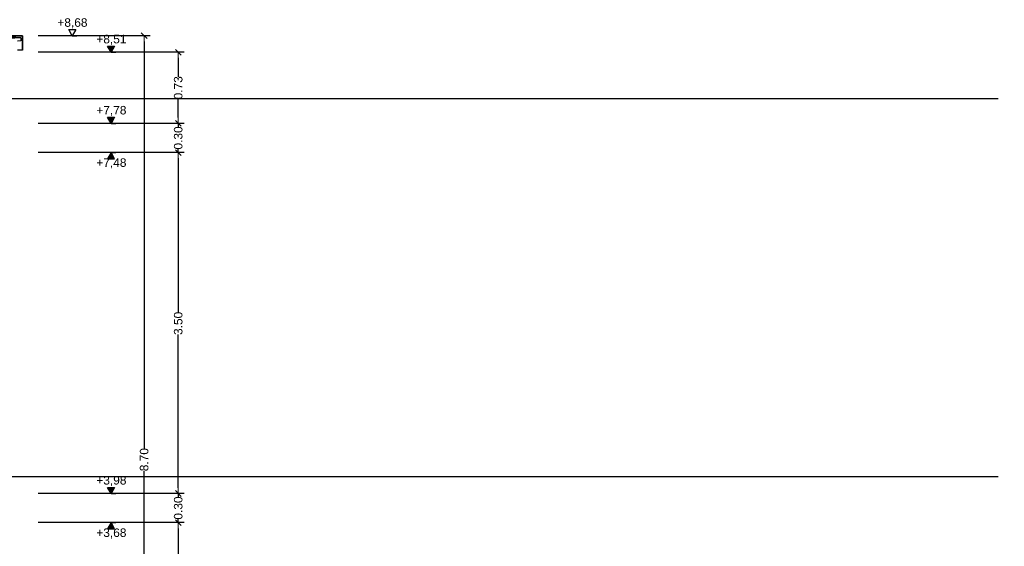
# Model space of a CAD drawing. Header units: metres. Extents: x -12 to 62.3, y -22.2 to 2.8.
# Tile 213 of 214: x 45.8 to 55.9, y -6.7 to -1.3. Entities that reach past the tile are written whole.
import ezdxf

# ---------------------------------------------------------------- set-up
doc = ezdxf.new("R2010")
doc.units = ezdxf.units.M
doc.header["$LTSCALE"] = 20
doc.header["$MEASUREMENT"] = 0
doc.linetypes.add('Strichlinie eng', pattern=[0.115, 0.075, -0.04])
doc.layers.get('0').update_dxf_attribs({"color": 8, "lineweight": 9})
doc.layers.get('Defpoints').update_dxf_attribs({"color": 8, "lineweight": 9})
doc.layers.add('Neubau__ GHIW- Attika Fassade', color=8, linetype='Continuous')
doc.layers.add('Neubau_T-Bemaßung', color=8, linetype='Continuous')
doc.styles.add('ERSTELLTER_STIL_2', font='arial.ttf')
doc.dimstyles.new('ERSTELLTER_STIL__1', dxfattribs={"dimtxt": 0.0875, "dimasz": 0.059375, "dimexe": 0.18, "dimexo": 0.0625, "dimgap": 0, "dimtad": 1, "dimzin": 0, "dimdsep": 46, "dimtxsty": 'ERSTELLTER_STIL_2', "dimblk": 'ARROWHEAD_6', "dimblk1": 'ARROWHEAD_6', "dimblk2": 'ARROWHEAD_6', "dimcen": 0.09, "dimclrd": 7, "dimclre": 7, "dimclrt": 7, "dimazin": 0, "dimtfac": 1, "dimtdec": 4, "dimtmove": 0, "dimatfit": 3, "dimfxl": 1, "dimtolj": 1, "dimtzin": 0, "dimarcsym": 0})

# ---------------------------------------------------------------- blocks, each defined once
blk = doc.blocks.new('ARROWHEAD_6')
at = {"color": 0, "linetype": 'Continuous', "lineweight": 0}
for p, q in [((0, 0), (-1, 0)), ((-0.5, -0.5), (0.5, 0.5))]:
    blk.add_line(p, q, dxfattribs=at)
blk = doc.blocks.new('*D461')
at = {"layer": 'Defpoints', "color": 0, "linetype": 'Continuous', "transparency": 16777216}
for p in [(42.786, -6.025), (55.892, -6.025), (45.355, -6.195)]:
    blk.add_point(p, dxfattribs=at)
at = {"layer": 'Neubau_T-Bemaßung', "linetype": 'Continuous', "lineweight": -2, "transparency": 16777216}
for p, q in [((42.786, -6.025), (42.786, -5.927)), ((55.829, -6.025), (42.606, -6.025)), ((42.786, -6.136), (42.786, -6.084)), ((45.292, -6.195), (42.606, -6.195))]:
    blk.add_line(p, q, dxfattribs=at)
at = {"layer": 'Neubau_T-Bemaßung', "linetype": 'Continuous', "lineweight": -2, "transparency": 16777216, "xscale": 0.059375, "yscale": 0.059375, "zscale": 0.059375}
for p, rotation in [((42.786, -6.025), 90), ((42.786, -6.195), 270)]:
    blk.add_blockref('ARROWHEAD_6', p, dxfattribs=dict(at, rotation=rotation))
at = {"layer": 'Neubau_T-Bemaßung', "linetype": 'Continuous', "transparency": 16777216, "insert": (42.9, -5.927), "char_height": 0.0875, "attachment_point": 5, "rotation": 90, "style": 'ERSTELLTER_STIL_2'}
blk.add_mtext('\\A1;0.17', dxfattribs=at)
blk = doc.blocks.new('*D462')
at = {"layer": 'Defpoints', "color": 0, "linetype": 'Continuous', "transparency": 16777216}
for p in [(42.69, -3.025), (42.9, -3.025), (55.892, -6.025)]:
    blk.add_point(p, dxfattribs=at)
at = {"layer": 'Neubau_T-Bemaßung', "linetype": 'Continuous', "lineweight": -2, "transparency": 16777216}
for p, q in [((42.752, -3.025), (43.08, -3.025)), ((42.9, -3.084), (42.9, -4.415)), ((42.9, -5.966), (42.9, -4.642)), ((55.829, -6.025), (42.72, -6.025))]:
    blk.add_line(p, q, dxfattribs=at)
at = {"layer": 'Neubau_T-Bemaßung', "linetype": 'Continuous', "lineweight": -2, "transparency": 16777216, "xscale": 0.059375, "yscale": 0.059375, "zscale": 0.059375}
for p, rotation in [((42.9, -3.025), 90), ((42.9, -6.025), 270)]:
    blk.add_blockref('ARROWHEAD_6', p, dxfattribs=dict(at, rotation=rotation))
at = {"layer": 'Neubau_T-Bemaßung', "linetype": 'Continuous', "transparency": 16777216, "insert": (42.9, -4.529), "char_height": 0.0875, "attachment_point": 5, "rotation": 90, "style": 'ERSTELLTER_STIL_2'}
blk.add_mtext('\\A1;3.00', dxfattribs=at)
blk = doc.blocks.new('*D466')
at = {"layer": 'Defpoints', "color": 0, "linetype": 'Continuous', "transparency": 16777216}
for p in [(42.9, -2.145), (55.892, -2.145), (43.301, -2.395)]:
    blk.add_point(p, dxfattribs=at)
at = {"layer": 'Neubau_T-Bemaßung', "linetype": 'Continuous', "lineweight": -2, "transparency": 16777216}
for p, q in [((42.9, -2.086), (42.9, -2.026)), ((55.829, -2.145), (42.72, -2.145)), ((42.9, -2.145), (42.9, -2.156)), ((43.239, -2.395), (42.72, -2.395)), ((42.9, -2.395), (42.9, -2.384)), ((42.9, -2.454), (42.9, -2.514))]:
    blk.add_line(p, q, dxfattribs=at)
at = {"layer": 'Neubau_T-Bemaßung', "linetype": 'Continuous', "lineweight": -2, "transparency": 16777216, "xscale": 0.059375, "yscale": 0.059375, "zscale": 0.059375}
for p, rotation in [((42.9, -2.145), 270), ((42.9, -2.395), 90)]:
    blk.add_blockref('ARROWHEAD_6', p, dxfattribs=dict(at, rotation=rotation))
at = {"layer": 'Neubau_T-Bemaßung', "linetype": 'Continuous', "transparency": 16777216, "insert": (42.9, -2.27), "char_height": 0.0875, "attachment_point": 5, "rotation": 90, "style": 'ERSTELLTER_STIL_2'}
blk.add_mtext('\\A1;0.25', dxfattribs=at)
blk = doc.blocks.new('*D488')
at = {"layer": 'Defpoints', "color": 0, "linetype": 'Continuous', "transparency": 16777216}
for p in [(18.914, -6.025), (55.892, -6.025), (45.355, -6.195)]:
    blk.add_point(p, dxfattribs=at)
at = {"layer": 'Neubau_T-Bemaßung', "linetype": 'Continuous', "lineweight": -2, "transparency": 16777216}
for p, q in [((18.914, -6.025), (18.914, -5.927)), ((55.829, -6.025), (18.734, -6.025)), ((18.914, -6.136), (18.914, -6.084)), ((45.292, -6.195), (18.734, -6.195))]:
    blk.add_line(p, q, dxfattribs=at)
at = {"layer": 'Neubau_T-Bemaßung', "linetype": 'Continuous', "lineweight": -2, "transparency": 16777216, "xscale": 0.059375, "yscale": 0.059375, "zscale": 0.059375}
for p, rotation in [((18.914, -6.025), 90), ((18.914, -6.195), 270)]:
    blk.add_blockref('ARROWHEAD_6', p, dxfattribs=dict(at, rotation=rotation))
at = {"layer": 'Neubau_T-Bemaßung', "linetype": 'Continuous', "transparency": 16777216, "insert": (19.027, -5.927), "char_height": 0.0875, "attachment_point": 5, "rotation": 90, "style": 'ERSTELLTER_STIL_2'}
blk.add_mtext('\\A1;0.17', dxfattribs=at)
blk = doc.blocks.new('*D489')
at = {"layer": 'Defpoints', "color": 0, "linetype": 'Continuous', "transparency": 16777216}
for p in [(18.92, -3.525), (19.027, -3.525), (55.892, -6.025)]:
    blk.add_point(p, dxfattribs=at)
at = {"layer": 'Neubau_T-Bemaßung', "linetype": 'Continuous', "lineweight": -2, "transparency": 16777216}
for p, q in [((18.983, -3.525), (19.207, -3.525)), ((19.027, -3.584), (19.027, -4.664)), ((19.027, -5.966), (19.027, -4.893)), ((55.829, -6.025), (18.847, -6.025))]:
    blk.add_line(p, q, dxfattribs=at)
at = {"layer": 'Neubau_T-Bemaßung', "linetype": 'Continuous', "lineweight": -2, "transparency": 16777216, "xscale": 0.059375, "yscale": 0.059375, "zscale": 0.059375}
for p, rotation in [((19.027, -3.525), 90), ((19.027, -6.025), 270)]:
    blk.add_blockref('ARROWHEAD_6', p, dxfattribs=dict(at, rotation=rotation))
at = {"layer": 'Neubau_T-Bemaßung', "linetype": 'Continuous', "transparency": 16777216, "insert": (19.027, -4.779), "char_height": 0.0875, "attachment_point": 5, "rotation": 90, "style": 'ERSTELLTER_STIL_2'}
blk.add_mtext('\\A1;2.50', dxfattribs=at)
blk = doc.blocks.new('*D493')
at = {"layer": 'Defpoints', "color": 0, "linetype": 'Continuous', "transparency": 16777216}
for p in [(19.027, -2.145), (55.892, -2.145), (43.301, -2.395)]:
    blk.add_point(p, dxfattribs=at)
at = {"layer": 'Neubau_T-Bemaßung', "linetype": 'Continuous', "lineweight": -2, "transparency": 16777216}
for p, q in [((19.027, -2.086), (19.027, -2.026)), ((55.829, -2.145), (18.847, -2.145)), ((19.027, -2.145), (19.027, -2.156)), ((43.239, -2.395), (18.847, -2.395)), ((19.027, -2.395), (19.027, -2.384)), ((19.027, -2.454), (19.027, -2.514))]:
    blk.add_line(p, q, dxfattribs=at)
at = {"layer": 'Neubau_T-Bemaßung', "linetype": 'Continuous', "lineweight": -2, "transparency": 16777216, "xscale": 0.059375, "yscale": 0.059375, "zscale": 0.059375}
for p, rotation in [((19.027, -2.145), 270), ((19.027, -2.395), 90)]:
    blk.add_blockref('ARROWHEAD_6', p, dxfattribs=dict(at, rotation=rotation))
at = {"layer": 'Neubau_T-Bemaßung', "linetype": 'Continuous', "transparency": 16777216, "insert": (19.027, -2.27), "char_height": 0.0875, "attachment_point": 5, "rotation": 90, "style": 'ERSTELLTER_STIL_2'}
blk.add_mtext('\\A1;0.25', dxfattribs=at)
blk = doc.blocks.new('*D510')
at = {"layer": 'Defpoints', "color": 0, "linetype": 'Continuous', "transparency": 16777216}
for p in [(2.531, -6.025), (55.892, -6.025), (45.355, -6.195)]:
    blk.add_point(p, dxfattribs=at)
at = {"layer": 'Neubau_T-Bemaßung', "linetype": 'Continuous', "lineweight": -2, "transparency": 16777216}
for p, q in [((2.531, -6.025), (2.531, -5.927)), ((55.829, -6.025), (2.351, -6.025)), ((2.531, -6.136), (2.531, -6.084)), ((45.292, -6.195), (2.351, -6.195))]:
    blk.add_line(p, q, dxfattribs=at)
at = {"layer": 'Neubau_T-Bemaßung', "linetype": 'Continuous', "lineweight": -2, "transparency": 16777216, "xscale": 0.059375, "yscale": 0.059375, "zscale": 0.059375}
for p, rotation in [((2.531, -6.025), 90), ((2.531, -6.195), 270)]:
    blk.add_blockref('ARROWHEAD_6', p, dxfattribs=dict(at, rotation=rotation))
at = {"layer": 'Neubau_T-Bemaßung', "linetype": 'Continuous', "transparency": 16777216, "insert": (2.645, -5.927), "char_height": 0.0875, "attachment_point": 5, "rotation": 90, "style": 'ERSTELLTER_STIL_2'}
blk.add_mtext('\\A1;0.17', dxfattribs=at)
blk = doc.blocks.new('*D511')
at = {"layer": 'Defpoints', "color": 0, "linetype": 'Continuous', "transparency": 16777216}
for p in [(2.645, -3.025), (42.69, -3.025), (55.892, -6.025)]:
    blk.add_point(p, dxfattribs=at)
at = {"layer": 'Neubau_T-Bemaßung', "linetype": 'Continuous', "lineweight": -2, "transparency": 16777216}
for p, q in [((42.627, -3.025), (2.465, -3.025)), ((2.645, -3.084), (2.645, -4.415)), ((2.645, -5.966), (2.645, -4.642)), ((55.829, -6.025), (2.465, -6.025))]:
    blk.add_line(p, q, dxfattribs=at)
at = {"layer": 'Neubau_T-Bemaßung', "linetype": 'Continuous', "lineweight": -2, "transparency": 16777216, "xscale": 0.059375, "yscale": 0.059375, "zscale": 0.059375}
for p, rotation in [((2.645, -3.025), 90), ((2.645, -6.025), 270)]:
    blk.add_blockref('ARROWHEAD_6', p, dxfattribs=dict(at, rotation=rotation))
at = {"layer": 'Neubau_T-Bemaßung', "linetype": 'Continuous', "transparency": 16777216, "insert": (2.645, -4.529), "char_height": 0.0875, "attachment_point": 5, "rotation": 90, "style": 'ERSTELLTER_STIL_2'}
blk.add_mtext('\\A1;3.00', dxfattribs=at)
blk = doc.blocks.new('*D443')
at = {"layer": 'Defpoints', "color": 0, "linetype": 'Continuous', "transparency": 16777216}
for p in [(2.645, -2.145), (55.892, -2.145), (43.301, -2.395)]:
    blk.add_point(p, dxfattribs=at)
at = {"layer": 'Neubau_T-Bemaßung', "linetype": 'Continuous', "lineweight": -2, "transparency": 16777216}
for p, q in [((2.645, -2.086), (2.645, -2.026)), ((55.829, -2.145), (2.465, -2.145)), ((2.645, -2.145), (2.645, -2.156)), ((43.239, -2.395), (2.465, -2.395)), ((2.645, -2.395), (2.645, -2.384)), ((2.645, -2.454), (2.645, -2.514))]:
    blk.add_line(p, q, dxfattribs=at)
at = {"layer": 'Neubau_T-Bemaßung', "linetype": 'Continuous', "lineweight": -2, "transparency": 16777216, "xscale": 0.059375, "yscale": 0.059375, "zscale": 0.059375}
for p, rotation in [((2.645, -2.145), 270), ((2.645, -2.395), 90)]:
    blk.add_blockref('ARROWHEAD_6', p, dxfattribs=dict(at, rotation=rotation))
at = {"layer": 'Neubau_T-Bemaßung', "linetype": 'Continuous', "transparency": 16777216, "insert": (2.645, -2.27), "char_height": 0.0875, "attachment_point": 5, "rotation": 90, "style": 'ERSTELLTER_STIL_2'}
blk.add_mtext('\\A1;0.25', dxfattribs=at)
blk = doc.blocks.new('*D399')
at = {"layer": 'Defpoints', "color": 0, "linetype": 'Continuous', "transparency": 16777216}
for p in [(47.059, -1.495), (47.12, -1.495), (48.82, -10.195)]:
    blk.add_point(p, dxfattribs=at)
at = {"layer": 'Neubau_T-Bemaßung', "linetype": 'Continuous', "lineweight": -2, "transparency": 16777216}
for p, q in [((47.058, -1.495), (46.879, -1.495)), ((47.059, -1.554), (47.059, -5.735)), ((47.059, -10.136), (47.059, -5.962)), ((48.758, -10.195), (46.879, -10.195))]:
    blk.add_line(p, q, dxfattribs=at)
at = {"layer": 'Neubau_T-Bemaßung', "linetype": 'Continuous', "lineweight": -2, "transparency": 16777216, "xscale": 0.059375, "yscale": 0.059375, "zscale": 0.059375}
for p, rotation in [((47.059, -1.495), 90), ((47.059, -10.195), 270)]:
    blk.add_blockref('ARROWHEAD_6', p, dxfattribs=dict(at, rotation=rotation))
at = {"layer": 'Neubau_T-Bemaßung', "linetype": 'Continuous', "transparency": 16777216, "insert": (47.059, -5.848), "char_height": 0.0875, "attachment_point": 5, "rotation": 90, "style": 'ERSTELLTER_STIL_2'}
blk.add_mtext('\\A1;8.70', dxfattribs=at)
blk = doc.blocks.new('*D402')
at = {"layer": 'Defpoints', "color": 0, "linetype": 'Continuous', "transparency": 16777216}
for p in [(47.409, -6.495), (47.47, -6.495), (47.47, -10.355)]:
    blk.add_point(p, dxfattribs=at)
at = {"layer": 'Neubau_T-Bemaßung', "linetype": 'Continuous', "lineweight": -2, "transparency": 16777216}
for p, q in [((47.408, -6.495), (47.229, -6.495)), ((47.409, -6.554), (47.409, -8.315)), ((47.409, -10.296), (47.409, -8.542)), ((47.408, -10.355), (47.229, -10.355))]:
    blk.add_line(p, q, dxfattribs=at)
at = {"layer": 'Neubau_T-Bemaßung', "linetype": 'Continuous', "lineweight": -2, "transparency": 16777216, "xscale": 0.059375, "yscale": 0.059375, "zscale": 0.059375}
for p, rotation in [((47.409, -6.495), 90), ((47.409, -10.355), 270)]:
    blk.add_blockref('ARROWHEAD_6', p, dxfattribs=dict(at, rotation=rotation))
at = {"layer": 'Neubau_T-Bemaßung', "linetype": 'Continuous', "transparency": 16777216, "insert": (47.409, -8.429), "char_height": 0.0875, "attachment_point": 5, "rotation": 90, "style": 'ERSTELLTER_STIL_2'}
blk.add_mtext('\\A1;3.86', dxfattribs=at)
blk = doc.blocks.new('*D403')
at = {"layer": 'Defpoints', "color": 0, "linetype": 'Continuous', "transparency": 16777216}
for p in [(47.409, -6.195), (47.47, -6.195), (47.47, -6.495)]:
    blk.add_point(p, dxfattribs=at)
at = {"layer": 'Neubau_T-Bemaßung', "linetype": 'Continuous', "lineweight": -2, "transparency": 16777216}
for p, q in [((47.409, -6.136), (47.409, -6.076)), ((47.408, -6.195), (47.229, -6.195)), ((47.409, -6.195), (47.409, -6.232)), ((47.409, -6.495), (47.409, -6.459)), ((47.408, -6.495), (47.229, -6.495)), ((47.409, -6.554), (47.409, -6.614))]:
    blk.add_line(p, q, dxfattribs=at)
at = {"layer": 'Neubau_T-Bemaßung', "linetype": 'Continuous', "lineweight": -2, "transparency": 16777216, "xscale": 0.059375, "yscale": 0.059375, "zscale": 0.059375}
for p, rotation in [((47.409, -6.195), 270), ((47.409, -6.495), 90)]:
    blk.add_blockref('ARROWHEAD_6', p, dxfattribs=dict(at, rotation=rotation))
at = {"layer": 'Neubau_T-Bemaßung', "linetype": 'Continuous', "transparency": 16777216, "insert": (47.409, -6.345), "char_height": 0.0875, "attachment_point": 5, "rotation": 90, "style": 'ERSTELLTER_STIL_2'}
blk.add_mtext('\\A1;0.30', dxfattribs=at)
blk = doc.blocks.new('*D404')
at = {"layer": 'Defpoints', "color": 0, "linetype": 'Continuous', "transparency": 16777216}
for p in [(47.409, -2.695), (47.47, -2.695), (47.47, -6.195)]:
    blk.add_point(p, dxfattribs=at)
at = {"layer": 'Neubau_T-Bemaßung', "linetype": 'Continuous', "lineweight": -2, "transparency": 16777216}
for p, q in [((47.408, -2.695), (47.229, -2.695)), ((47.409, -2.754), (47.409, -4.335)), ((47.409, -6.136), (47.409, -4.562)), ((47.408, -6.195), (47.229, -6.195))]:
    blk.add_line(p, q, dxfattribs=at)
at = {"layer": 'Neubau_T-Bemaßung', "linetype": 'Continuous', "lineweight": -2, "transparency": 16777216, "xscale": 0.059375, "yscale": 0.059375, "zscale": 0.059375}
for p, rotation in [((47.409, -2.695), 90), ((47.409, -6.195), 270)]:
    blk.add_blockref('ARROWHEAD_6', p, dxfattribs=dict(at, rotation=rotation))
at = {"layer": 'Neubau_T-Bemaßung', "linetype": 'Continuous', "transparency": 16777216, "insert": (47.409, -4.449), "char_height": 0.0875, "attachment_point": 5, "rotation": 90, "style": 'ERSTELLTER_STIL_2'}
blk.add_mtext('\\A1;3.50', dxfattribs=at)
blk = doc.blocks.new('*D405')
at = {"layer": 'Defpoints', "color": 0, "linetype": 'Continuous', "transparency": 16777216}
for p in [(47.409, -2.395), (47.47, -2.395), (47.47, -2.695)]:
    blk.add_point(p, dxfattribs=at)
at = {"layer": 'Neubau_T-Bemaßung', "linetype": 'Continuous', "lineweight": -2, "transparency": 16777216}
for p, q in [((47.409, -2.336), (47.409, -2.276)), ((47.408, -2.395), (47.229, -2.395)), ((47.409, -2.395), (47.409, -2.432)), ((47.408, -2.695), (47.229, -2.695)), ((47.409, -2.695), (47.409, -2.659)), ((47.409, -2.754), (47.409, -2.814))]:
    blk.add_line(p, q, dxfattribs=at)
at = {"layer": 'Neubau_T-Bemaßung', "linetype": 'Continuous', "lineweight": -2, "transparency": 16777216, "xscale": 0.059375, "yscale": 0.059375, "zscale": 0.059375}
for p, rotation in [((47.409, -2.395), 270), ((47.409, -2.695), 90)]:
    blk.add_blockref('ARROWHEAD_6', p, dxfattribs=dict(at, rotation=rotation))
at = {"layer": 'Neubau_T-Bemaßung', "linetype": 'Continuous', "transparency": 16777216, "insert": (47.409, -2.545), "char_height": 0.0875, "attachment_point": 5, "rotation": 90, "style": 'ERSTELLTER_STIL_2'}
blk.add_mtext('\\A1;0.30', dxfattribs=at)
blk = doc.blocks.new('*D406')
at = {"layer": 'Defpoints', "color": 0, "linetype": 'Continuous', "transparency": 16777216}
for p in [(47.409, -1.665), (47.47, -1.665), (47.47, -2.395)]:
    blk.add_point(p, dxfattribs=at)
at = {"layer": 'Neubau_T-Bemaßung', "linetype": 'Continuous', "lineweight": -2, "transparency": 16777216}
for p, q in [((47.408, -1.665), (47.229, -1.665)), ((47.409, -1.724), (47.409, -1.917)), ((47.409, -2.336), (47.409, -2.144)), ((47.408, -2.395), (47.229, -2.395))]:
    blk.add_line(p, q, dxfattribs=at)
at = {"layer": 'Neubau_T-Bemaßung', "linetype": 'Continuous', "lineweight": -2, "transparency": 16777216, "xscale": 0.059375, "yscale": 0.059375, "zscale": 0.059375}
for p, rotation in [((47.409, -1.665), 90), ((47.409, -2.395), 270)]:
    blk.add_blockref('ARROWHEAD_6', p, dxfattribs=dict(at, rotation=rotation))
at = {"layer": 'Neubau_T-Bemaßung', "linetype": 'Continuous', "transparency": 16777216, "insert": (47.409, -2.03), "char_height": 0.0875, "attachment_point": 5, "rotation": 90, "style": 'ERSTELLTER_STIL_2'}
blk.add_mtext('\\A1;0.73', dxfattribs=at)
blk = doc.blocks.new('*D422')
at = {"layer": 'Defpoints', "color": 0, "linetype": 'Continuous', "transparency": 16777216}
for p in [(8.646, -6.025), (55.892, -6.025), (45.355, -6.195)]:
    blk.add_point(p, dxfattribs=at)
at = {"layer": 'Neubau_T-Bemaßung', "linetype": 'Continuous', "lineweight": -2, "transparency": 16777216}
for p, q in [((8.646, -6.025), (8.646, -5.927)), ((55.829, -6.025), (8.466, -6.025)), ((8.646, -6.136), (8.646, -6.084)), ((45.292, -6.195), (8.466, -6.195))]:
    blk.add_line(p, q, dxfattribs=at)
at = {"layer": 'Neubau_T-Bemaßung', "linetype": 'Continuous', "lineweight": -2, "transparency": 16777216, "xscale": 0.059375, "yscale": 0.059375, "zscale": 0.059375}
for p, rotation in [((8.646, -6.025), 90), ((8.646, -6.195), 270)]:
    blk.add_blockref('ARROWHEAD_6', p, dxfattribs=dict(at, rotation=rotation))
at = {"layer": 'Neubau_T-Bemaßung', "linetype": 'Continuous', "transparency": 16777216, "insert": (8.76, -5.927), "char_height": 0.0875, "attachment_point": 5, "rotation": 90, "style": 'ERSTELLTER_STIL_2'}
blk.add_mtext('\\A1;0.17', dxfattribs=at)
blk = doc.blocks.new('*D423')
at = {"layer": 'Defpoints', "color": 0, "linetype": 'Continuous', "transparency": 16777216}
for p in [(8.76, -3.025), (42.69, -3.025), (55.892, -6.025)]:
    blk.add_point(p, dxfattribs=at)
at = {"layer": 'Neubau_T-Bemaßung', "linetype": 'Continuous', "lineweight": -2, "transparency": 16777216}
for p, q in [((42.627, -3.025), (8.58, -3.025)), ((8.76, -3.084), (8.76, -4.415)), ((8.76, -5.966), (8.76, -4.642)), ((55.829, -6.025), (8.58, -6.025))]:
    blk.add_line(p, q, dxfattribs=at)
at = {"layer": 'Neubau_T-Bemaßung', "linetype": 'Continuous', "lineweight": -2, "transparency": 16777216, "xscale": 0.059375, "yscale": 0.059375, "zscale": 0.059375}
for p, rotation in [((8.76, -3.025), 90), ((8.76, -6.025), 270)]:
    blk.add_blockref('ARROWHEAD_6', p, dxfattribs=dict(at, rotation=rotation))
at = {"layer": 'Neubau_T-Bemaßung', "linetype": 'Continuous', "transparency": 16777216, "insert": (8.76, -4.529), "char_height": 0.0875, "attachment_point": 5, "rotation": 90, "style": 'ERSTELLTER_STIL_2'}
blk.add_mtext('\\A1;3.00', dxfattribs=at)
blk = doc.blocks.new('*D427')
at = {"layer": 'Defpoints', "color": 0, "linetype": 'Continuous', "transparency": 16777216}
for p in [(8.76, -2.145), (55.892, -2.145), (43.301, -2.395)]:
    blk.add_point(p, dxfattribs=at)
at = {"layer": 'Neubau_T-Bemaßung', "linetype": 'Continuous', "lineweight": -2, "transparency": 16777216}
for p, q in [((8.76, -2.086), (8.76, -2.026)), ((55.829, -2.145), (8.58, -2.145)), ((8.76, -2.145), (8.76, -2.156)), ((43.239, -2.395), (8.58, -2.395)), ((8.76, -2.395), (8.76, -2.384)), ((8.76, -2.454), (8.76, -2.514))]:
    blk.add_line(p, q, dxfattribs=at)
at = {"layer": 'Neubau_T-Bemaßung', "linetype": 'Continuous', "lineweight": -2, "transparency": 16777216, "xscale": 0.059375, "yscale": 0.059375, "zscale": 0.059375}
for p, rotation in [((8.76, -2.145), 270), ((8.76, -2.395), 90)]:
    blk.add_blockref('ARROWHEAD_6', p, dxfattribs=dict(at, rotation=rotation))
at = {"layer": 'Neubau_T-Bemaßung', "linetype": 'Continuous', "transparency": 16777216, "insert": (8.76, -2.27), "char_height": 0.0875, "attachment_point": 5, "rotation": 90, "style": 'ERSTELLTER_STIL_2'}
blk.add_mtext('\\A1;0.25', dxfattribs=at)

msp = doc.modelspace()

# ---------------------------------------------------------------- hatches: boundary and pattern name
at = {"layer": 'Neubau__ GHIW- Attika Fassade', "linetype": 'Continuous'}
msp.add_hatch(color=256, dxfattribs=at).paths.add_polyline_path([(45.022, -1.612), (45.027, -1.612), (45.027, -1.542), (45.805, -1.5), (45.805, -1.645), (45.81, -1.645), (45.81, -1.495), (45.022, -1.537)])
at = {"layer": 'Neubau_T-Bemaßung', "linetype": 'Continuous'}
for points in [[(46.72, -1.665), (46.756, -1.603), (46.684, -1.603)], [(46.72, -2.395), (46.756, -2.333), (46.684, -2.333)], [(46.72, -2.695), (46.684, -2.758), (46.756, -2.758)], [(46.72, -6.195), (46.756, -6.133), (46.684, -6.133)], [(46.72, -6.495), (46.684, -6.558), (46.756, -6.558)]]:
    msp.add_hatch(color=256, dxfattribs=at).paths.add_polyline_path(points)

# ---------------------------------------------------------------- linework, layer by layer
at = {"layer": 'Neubau__ GHIW- Attika Fassade', "linetype": 'Continuous'}
for p, q in [((45.81, -1.495), (12.6, -1.495)), ((45.81, -1.495), (45.022, -1.537)), ((45.805, -1.5), (45.027, -1.542)), ((45.805, -1.5), (45.805, -1.645)), ((45.81, -1.495), (45.81, -1.645)), ((45.792, -1.518), (45.071, -1.556)), ((45.792, -1.518), (45.471, -1.518)), ((45.794, -1.548), (45.76, -1.55)), ((45.792, -1.518), (45.794, -1.548)), ((45.805, -1.645), (45.76, -1.645)), ((45.81, -1.645), (45.805, -1.645))]:
    msp.add_line(p, q, dxfattribs=at)
at = {"layer": 'Neubau_T-Bemaßung', "linetype": 'Strichlinie eng'}
for p, q in [((47.12, -1.495), (45.97, -1.495)), ((47.47, -1.665), (45.97, -1.665)), ((47.47, -2.395), (45.97, -2.395)), ((47.47, -2.695), (45.97, -2.695)), ((47.47, -6.195), (45.97, -6.195)), ((47.47, -6.495), (45.97, -6.495))]:
    msp.add_line(p, q, dxfattribs=at)
at = {"layer": 'Neubau_T-Bemaßung', "linetype": 'Continuous'}
for p, q in [((46.32, -1.495), (46.273, -1.495)), ((46.32, -1.495), (46.284, -1.432)), ((46.284, -1.432), (46.356, -1.432)), ((46.356, -1.432), (46.32, -1.495)), ((46.32, -1.495), (46.367, -1.495)), ((46.72, -1.665), (46.684, -1.603)), ((46.684, -1.603), (46.756, -1.603)), ((46.756, -1.603), (46.72, -1.665)), ((46.72, -1.665), (46.673, -1.665)), ((46.72, -1.665), (46.767, -1.665)), ((46.72, -2.395), (46.673, -2.395)), ((46.72, -2.395), (46.684, -2.333)), ((46.684, -2.333), (46.756, -2.333)), ((46.756, -2.333), (46.72, -2.395)), ((46.72, -2.395), (46.767, -2.395)), ((46.72, -2.695), (46.673, -2.695)), ((46.72, -2.695), (46.684, -2.758)), ((46.72, -2.695), (46.767, -2.695)), ((46.756, -2.758), (46.72, -2.695)), ((46.684, -2.758), (46.756, -2.758)), ((46.72, -6.195), (46.684, -6.133)), ((46.684, -6.133), (46.756, -6.133)), ((46.756, -6.133), (46.72, -6.195)), ((46.72, -6.195), (46.673, -6.195)), ((46.72, -6.195), (46.767, -6.195)), ((46.72, -6.495), (46.673, -6.495)), ((46.72, -6.495), (46.684, -6.558)), ((46.684, -6.558), (46.756, -6.558)), ((46.72, -6.495), (46.767, -6.495)), ((46.756, -6.558), (46.72, -6.495))]:
    msp.add_line(p, q, dxfattribs=at)

# ---------------------------------------------------------------- texts
at = {"layer": 'Neubau_T-Bemaßung', "char_height": 0.0875, "attachment_point": 7, "style": 'ERSTELLTER_STIL_2'}
for s, insert in [('\\A1;+8,68', (46.168, -1.42)), ('\\A1;+8,51', (46.568, -1.59)), ('\\A1;+7,78', (46.568, -2.32)), ('\\A1;+7,48', (46.568, -2.858)), ('\\A1;+3,98', (46.568, -6.12)), ('\\A1;+3,68', (46.568, -6.658))]:
    msp.add_mtext(s, dxfattribs=dict(at, insert=insert))

# ---------------------------------------------------------------- dimensions: what is measured, and where the dimension line sits
at = {"layer": 'Neubau_T-Bemaßung', "linetype": 'Continuous'}
for base, p1, p2, picture, middle in [((47.059, -1.495), (48.82, -10.195), (47.12, -1.495), '*D399', (47.059, -5.848)), ((47.409, -1.665), (47.47, -2.395), (47.47, -1.665), '*D406', (47.409, -2.03)), ((2.645, -2.145), (43.301, -2.395), (55.892, -2.145), '*D443', (2.645, -2.27)), ((8.76, -2.145), (43.301, -2.395), (55.892, -2.145), '*D427', (8.76, -2.27)), ((19.027, -2.145), (43.301, -2.395), (55.892, -2.145), '*D493', (19.027, -2.27)), ((42.9, -2.145), (43.301, -2.395), (55.892, -2.145), '*D466', (42.9, -2.27)), ((47.409, -2.395), (47.47, -2.695), (47.47, -2.395), '*D405', (47.409, -2.545)), ((47.409, -2.695), (47.47, -6.195), (47.47, -2.695), '*D404', (47.409, -4.449)), ((2.645, -3.025), (55.892, -6.025), (42.69, -3.025), '*D511', (2.645, -4.529)), ((8.76, -3.025), (55.892, -6.025), (42.69, -3.025), '*D423', (8.76, -4.529)), ((42.9, -3.025), (55.892, -6.025), (42.69, -3.025), '*D462', (42.9, -4.529)), ((19.027, -3.525), (55.892, -6.025), (18.92, -3.525), '*D489', (19.027, -4.779)), ((2.531, -6.025), (45.355, -6.195), (55.892, -6.025), '*D510', (2.645, -5.927)), ((8.646, -6.025), (45.355, -6.195), (55.892, -6.025), '*D422', (8.76, -5.927)), ((18.914, -6.025), (45.355, -6.195), (55.892, -6.025), '*D488', (19.027, -5.927)), ((42.786, -6.025), (45.355, -6.195), (55.892, -6.025), '*D461', (42.9, -5.927)), ((47.409, -6.195), (47.47, -6.495), (47.47, -6.195), '*D403', (47.409, -6.345)), ((47.409, -6.495), (47.47, -10.355), (47.47, -6.495), '*D402', (47.409, -8.429))]:
    dim = msp.add_linear_dim(base=base, p1=p1, p2=p2, angle=90, dimstyle='ERSTELLTER_STIL__1', override={"dimclrd": 256, "dimclre": 256, "dimclrt": 256}, dxfattribs=at)
    dim.commit()
    dim.dimension.update_dxf_attribs({"geometry": picture, "text_midpoint": middle, "dimtype": 160, "text_rotation": 90})

doc.saveas('drawing.dxf')
